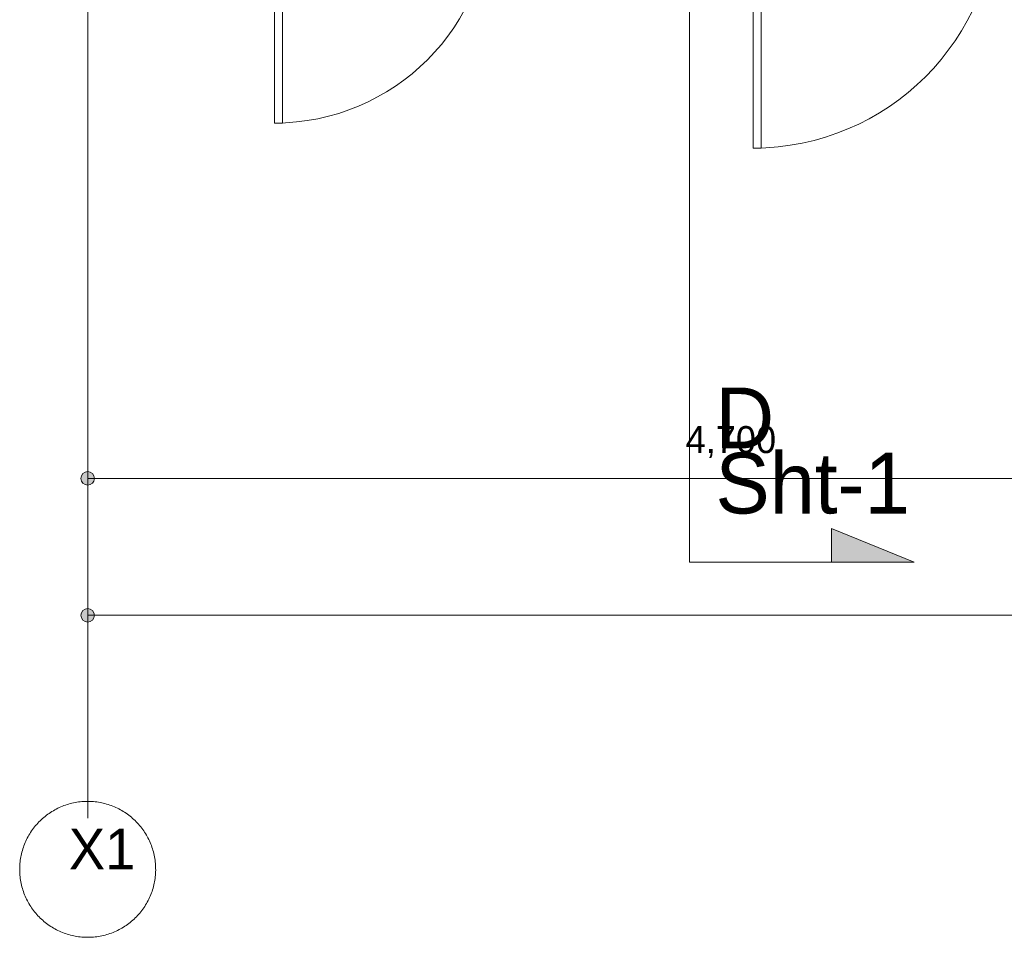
# Model space of a CAD drawing. Header units: millimetres. Extents: x -38341 to 3709, y -10682 to 48718.
# Tile 43 of 118: x -33935 to -30295, y 31758 to 35151. Entities that reach past the tile are written whole.
import ezdxf

# ---------------------------------------------------------------- set-up
doc = ezdxf.new("R2010")
doc.units = ezdxf.units.MM
doc.header["$LTSCALE"] = 50
doc.linetypes.add('ISO-08 一点鎖線', pattern=[9.144, 6.096, -0.762, 1.524, -0.762])
for name, color, linetype, lineweight in [('00ライン-グリッド-番号', 7, 'Continuous', 5), ('00ライン-グリッド-番号_ハッチング', 7, 'Continuous', 5), ('02モデリング-07建具-鋼製', 7, 'Continuous', 5), ('02モデリング-07建具-鋼製_ハッチング', 7, 'Continuous', 5), ('05記号ラベル-断面線', 7, 'Continuous', 5), ('05記号ラベル-断面線_ハッチング', 7, 'Continuous', 5), ('一般', 7, 'Continuous', 5), ('寸法', 7, 'Continuous', 5), ('寸法_ハッチング', 7, 'Continuous', 5)]:
    doc.layers.add(name, color=color, linetype=linetype, lineweight=lineweight)
doc.layers.add('00ライン-グリッド-線', color=13, linetype='ISO-08 一点鎖線', lineweight=5, true_color=0xff5454)
doc.styles.add('PT Sans Narrow', font='PTSans.ttc')
doc.styles.get("Standard").update_dxf_attribs({"font": 'txt', "bigfont": 'BIGFONT.SHX'})

# ---------------------------------------------------------------- blocks, each defined once
blk = doc.blocks.new('グループ-114')
at = {"layer": '02モデリング-07建具-鋼製', "color": 7, "linetype": 'Continuous', "lineweight": 5, "transparency": 33554687}
for p, q in [((-925, 82.5), (-925, -82.5)), ((925, 82.5), (925, -82.5))]:
    blk.add_line(p, q, dxfattribs=at)
blk = doc.blocks.new('グループ-115')
at = {"color": 255, "linetype": 'Continuous', "lineweight": 5, "transparency": 33554687}
for points in [[(-925, 82.5), (-900, 82.5), (-900, -82.5), (-925, -82.5)], [(900, 82.5), (925, 82.5), (925, -82.5), (900, -82.5)]]:
    blk.add_wipeout(points, dxfattribs=at).dxf.layer = '02モデリング-07建具-鋼製_ハッチング'
at = {"layer": '02モデリング-07建具-鋼製', "color": 7, "linetype": 'Continuous', "lineweight": 5, "transparency": 33554687, "flags": 128}
for points in [[(-925, 82.5), (-900, 82.5), (-900, -82.5), (-925, -82.5)], [(900, 82.5), (925, 82.5), (925, -82.5), (900, -82.5)]]:
    blk.add_lwpolyline(points, close=True, dxfattribs=at)
blk = doc.blocks.new('グループ-116')
at = {"layer": '02モデリング-07建具-鋼製', "color": 7, "transparency": 33554687}
blk.add_blockref('グループ-114', (0, 0), dxfattribs=at)
blk.add_blockref('グループ-115', (0, 0), dxfattribs=at)
at = {"layer": '02モデリング-07建具-鋼製', "color": 7, "linetype": 'Continuous', "lineweight": 5, "transparency": 33554687}
for p, q in [((-925, 82.5), (-900, 82.5)), ((-900, 82.5), (-900, -82.5)), ((925, 82.5), (900, 82.5)), ((900, 82.5), (900, -82.5)), ((-925, -82.5), (-900, -82.5)), ((925, -82.5), (900, -82.5))]:
    blk.add_line(p, q, dxfattribs=at)
blk = doc.blocks.new('グループ-117')
at = {"layer": '02モデリング-07建具-鋼製', "color": 7, "linetype": 'Continuous', "lineweight": 5, "transparency": 33554687}
blk.add_arc((-900, 82.5), 900, 0, 90, dxfattribs=at)
blk = doc.blocks.new('グループ-119')
at = {"color": 255, "linetype": 'Continuous', "lineweight": 5, "transparency": 33554687}
blk.add_wipeout([(-900, 82.5), (-900, 982.5), (-870, 982.5), (-870, 82.5)], dxfattribs=at).dxf.layer = '02モデリング-07建具-鋼製_ハッチング'
at = {"layer": '02モデリング-07建具-鋼製', "color": 7, "linetype": 'Continuous', "lineweight": 5, "transparency": 33554687, "flags": 128}
blk.add_lwpolyline([(-900, 82.5), (-900, 982.5), (-870, 982.5), (-870, 82.5)], close=True, dxfattribs=at)
blk = doc.blocks.new('グループ-120')
at = {"layer": '一般', "color": 7, "transparency": 33554687}
blk.add_blockref('グループ-119', (0, 0), dxfattribs=at)
blk = doc.blocks.new('グループ-121')
at = {"layer": '一般', "color": 7, "transparency": 33554687}
blk.add_blockref('グループ-120', (0, 0), dxfattribs=at)
blk = doc.blocks.new('グループ-122')
at = {"layer": '02モデリング-07建具-鋼製', "color": 7, "linetype": 'Continuous', "lineweight": 5, "transparency": 33554687}
blk.add_arc((900, 82.5), 900, 90, 180, dxfattribs=at)
blk = doc.blocks.new('グループ-124')
at = {"color": 255, "linetype": 'Continuous', "lineweight": 5, "transparency": 33554687}
blk.add_wipeout([(900, 982.5), (900, 82.5), (870, 82.5), (870, 982.5)], dxfattribs=at).dxf.layer = '02モデリング-07建具-鋼製_ハッチング'
at = {"layer": '02モデリング-07建具-鋼製', "color": 7, "linetype": 'Continuous', "lineweight": 5, "transparency": 33554687, "flags": 128}
blk.add_lwpolyline([(900, 982.5), (900, 82.5), (870, 82.5), (870, 982.5)], close=True, dxfattribs=at)
blk = doc.blocks.new('グループ-125')
at = {"layer": '一般', "color": 7, "transparency": 33554687}
blk.add_blockref('グループ-124', (0, 0), dxfattribs=at)
blk = doc.blocks.new('グループ-126')
at = {"layer": '一般', "color": 7, "transparency": 33554687}
blk.add_blockref('グループ-125', (0, 0), dxfattribs=at)
blk = doc.blocks.new('グループ-127')
at = {"layer": '02モデリング-07建具-鋼製', "color": 7, "linetype": 'Continuous', "lineweight": 5, "transparency": 33554687}
for p, q in [((-925, 82.5), (925, 82.5)), ((-925, -82.5), (925, -82.5))]:
    blk.add_line(p, q, dxfattribs=at)
blk = doc.blocks.new('ドア (2D)-1')
at = {"layer": '02モデリング-07建具-鋼製', "color": 7, "transparency": 33554687}
blk.add_blockref('グループ-116', (0, 0), dxfattribs=at)
at = {"layer": '一般', "color": 7, "transparency": 33554687}
for name in ['グループ-117', 'グループ-122']:
    blk.add_blockref(name, (0, 0), dxfattribs=at)
at = {"layer": '02モデリング-07建具-鋼製', "color": 0, "flags": 1}
for tag in ['記号', 'No.', 'IFC_UUID', 'instanceID']:
    blk.add_attdef(tag, (-90, 0), '', height=0.18, dxfattribs=at)
at = {"layer": '02モデリング-07建具-鋼製', "color": 7, "transparency": 33554687}
for name in ['グループ-121', 'グループ-126']:
    blk.add_blockref(name, (0, 0), dxfattribs=at)
at = {"layer": '一般', "color": 7, "transparency": 33554687}
blk.add_blockref('グループ-127', (0, 0), dxfattribs=at)
blk = doc.blocks.new('グループ-128')
at = {"layer": '02モデリング-07建具-鋼製', "color": 7, "linetype": 'Continuous', "lineweight": 5, "transparency": 33554687}
for p, q in [((-425, 90), (-425, -90)), ((425, 90), (425, -90))]:
    blk.add_line(p, q, dxfattribs=at)
blk = doc.blocks.new('グループ-129')
at = {"color": 255, "linetype": 'Continuous', "lineweight": 5, "transparency": 33554687}
for points in [[(-425, 90), (-400, 90), (-400, -90), (-425, -90)], [(400, 90), (425, 90), (425, -90), (400, -90)]]:
    blk.add_wipeout(points, dxfattribs=at).dxf.layer = '02モデリング-07建具-鋼製_ハッチング'
at = {"layer": '02モデリング-07建具-鋼製', "color": 7, "linetype": 'Continuous', "lineweight": 5, "transparency": 33554687, "flags": 128}
for points in [[(-425, 90), (-400, 90), (-400, -90), (-425, -90)], [(400, 90), (425, 90), (425, -90), (400, -90)]]:
    blk.add_lwpolyline(points, close=True, dxfattribs=at)
blk = doc.blocks.new('グループ-130')
at = {"layer": '02モデリング-07建具-鋼製', "color": 7, "transparency": 33554687}
blk.add_blockref('グループ-128', (0, 0), dxfattribs=at)
blk.add_blockref('グループ-129', (0, 0), dxfattribs=at)
at = {"layer": '02モデリング-07建具-鋼製', "color": 7, "linetype": 'Continuous', "lineweight": 5, "transparency": 33554687}
for p, q in [((-425, 90), (-400, 90)), ((-400, 90), (-400, -90)), ((425, 90), (400, 90)), ((400, 90), (400, -90)), ((-425, -90), (-400, -90)), ((425, -90), (400, -90))]:
    blk.add_line(p, q, dxfattribs=at)
blk = doc.blocks.new('グループ-131')
at = {"layer": '02モデリング-07建具-鋼製', "color": 7, "linetype": 'Continuous', "lineweight": 5, "transparency": 33554687}
blk.add_arc((400, 90), 800, 90, 180, dxfattribs=at)
blk = doc.blocks.new('グループ-133')
at = {"color": 255, "linetype": 'Continuous', "lineweight": 5, "transparency": 33554687}
blk.add_wipeout([(400, 890), (400, 90), (370, 90), (370, 890)], dxfattribs=at).dxf.layer = '02モデリング-07建具-鋼製_ハッチング'
at = {"layer": '02モデリング-07建具-鋼製', "color": 7, "linetype": 'Continuous', "lineweight": 5, "transparency": 33554687, "flags": 128}
blk.add_lwpolyline([(400, 890), (400, 90), (370, 90), (370, 890)], close=True, dxfattribs=at)
blk = doc.blocks.new('グループ-134')
at = {"layer": '一般', "color": 7, "transparency": 33554687}
blk.add_blockref('グループ-133', (0, 0), dxfattribs=at)
blk = doc.blocks.new('グループ-135')
at = {"layer": '一般', "color": 7, "transparency": 33554687}
blk.add_blockref('グループ-134', (0, 0), dxfattribs=at)
blk = doc.blocks.new('グループ-136')
at = {"layer": '02モデリング-07建具-鋼製', "color": 7, "linetype": 'Continuous', "lineweight": 5, "transparency": 33554687}
for p, q in [((-425, 82.5), (425, 82.5)), ((-425, -82.5), (425, -82.5))]:
    blk.add_line(p, q, dxfattribs=at)
blk = doc.blocks.new('ドア (2D)-2')
at = {"layer": '02モデリング-07建具-鋼製', "color": 7, "transparency": 33554687}
blk.add_blockref('グループ-130', (0, 0), dxfattribs=at)
at = {"layer": '一般', "color": 7, "transparency": 33554687}
blk.add_blockref('グループ-131', (0, 0), dxfattribs=at)
at = {"layer": '02モデリング-07建具-鋼製', "color": 0, "flags": 1}
for tag in ['記号', 'No.', 'IFC_UUID', 'instanceID']:
    blk.add_attdef(tag, (-97.5, 0), '', height=0.18, dxfattribs=at)
at = {"layer": '02モデリング-07建具-鋼製', "color": 7, "transparency": 33554687}
blk.add_blockref('グループ-135', (0, 0), dxfattribs=at)
at = {"layer": '一般', "color": 7, "transparency": 33554687}
blk.add_blockref('グループ-136', (0, 0), dxfattribs=at)
blk = doc.blocks.new('_1F-FL (2D)')
at = {"layer": '02モデリング-07建具-鋼製', "color": 7, "transparency": 33554687, "rotation": 180}
for name, p in [('ドア (2D)-2', (1090, -7.5)), ('ドア (2D)-1', (3360, -7.5))]:
    blk.add_blockref(name, p, dxfattribs=at)
blk = doc.blocks.new('グループ-187')
at = {"layer": '05記号ラベル-断面線_ハッチング', "linetype": 'Continuous', "lineweight": 0, "transparency": 33554687}
blk.add_hatch(color=7, dxfattribs=at).paths.add_polyline_path([(2225, -2520.7), (3055.5, -2520.7), (2748.8, -2396.3), (2748.8, -2520.7)])
at = {"layer": '05記号ラベル-断面線', "color": 7, "linetype": 'Continuous', "lineweight": 5, "transparency": 33554687, "flags": 128}
blk.add_lwpolyline([(2225, -2520.7), (3055.5, -2520.7), (2748.8, -2396.3), (2748.8, -2520.7)], dxfattribs=at)
at = {"layer": '05記号ラベル-断面線', "color": 7, "transparency": 33554687, "insert": (2320.3, -2344.2), "char_height": 224.9, "width": 735.502, "attachment_point": 7, "line_spacing_factor": 0.64257, "style": 'PT Sans Narrow'}
blk.add_mtext('D\\PSht-1', dxfattribs=at)
blk = doc.blocks.new('グループ-188')
at = {"layer": '05記号ラベル-断面線', "color": 7, "linetype": 'Continuous', "lineweight": 5, "transparency": 33554687}
blk.add_line((2225, 10232.7), (2225, -2520.7), dxfattribs=at)
at = {"layer": '05記号ラベル-断面線', "color": 7, "transparency": 33554687}
blk.add_blockref('グループ-187', (0, 0), dxfattribs=at)
blk = doc.blocks.new('_line (3D)')
at = {"layer": '05記号ラベル-断面線', "color": 7, "transparency": 33554687}
blk.add_blockref('グループ-188', (0, 0), dxfattribs=at)
blk = doc.blocks.new('グループ-194')
at = {"layer": '00ライン-グリッド-番号', "flags": 128}
blk.add_lwpolyline([(-322.434, 256.597), (-322.514, 256.503), (-322.597, 256.412), (-322.682, 256.322), (-322.769, 256.235), (-322.858, 256.15), (-322.95, 256.067), (-323.043, 255.986), (-323.138, 255.908), (-323.235, 255.832), (-323.334, 255.758), (-323.435, 255.687), (-323.537, 255.618), (-323.642, 255.552), (-323.747, 255.488), (-323.855, 255.427), (-323.963, 255.369), (-324.073, 255.314), (-324.185, 255.261), (-324.297, 255.211), (-324.411, 255.163), (-324.526, 255.119), (-324.642, 255.077), (-324.76, 255.038), (-324.878, 255.002), (-324.996, 254.969), (-325.116, 254.939), (-325.236, 254.912), (-325.357, 254.887), (-325.479, 254.866), (-325.601, 254.848), (-325.723, 254.833), (-325.846, 254.82), (-325.969, 254.811), (-326.092, 254.805), (-326.215, 254.802), (-326.339, 254.801), (-326.462, 254.804), (-326.585, 254.81), (-326.708, 254.819), (-326.831, 254.831), (-326.954, 254.846), (-327.076, 254.864), (-327.197, 254.885), (-327.318, 254.909), (-327.439, 254.935), (-327.558, 254.965), (-327.677, 254.998), (-327.795, 255.034), (-327.913, 255.072), (-328.029, 255.114), (-328.144, 255.158), (-328.258, 255.205), (-328.371, 255.255), (-328.482, 255.307), (-328.593, 255.363), (-328.702, 255.421), (-328.809, 255.481), (-328.915, 255.544), (-329.019, 255.61), (-329.122, 255.679), (-329.223, 255.75), (-329.322, 255.823), (-329.419, 255.899), (-329.515, 255.977), (-329.608, 256.057), (-329.7, 256.14), (-329.789, 256.225), (-329.877, 256.312), (-329.962, 256.401), (-330.045, 256.492), (-330.126, 256.586), (-330.204, 256.681), (-330.28, 256.778), (-330.354, 256.877), (-330.425, 256.978), (-330.493, 257.08), (-330.56, 257.184), (-330.623, 257.29), (-330.684, 257.397), (-330.742, 257.506), (-330.798, 257.616), (-330.851, 257.728), (-330.901, 257.84), (-330.948, 257.954), (-330.993, 258.069), (-331.035, 258.185), (-331.074, 258.302), (-331.11, 258.42), (-331.143, 258.539), (-331.173, 258.659), (-331.2, 258.779), (-331.224, 258.9), (-331.246, 259.022), (-331.264, 259.144), (-331.279, 259.266), (-331.291, 259.389), (-331.301, 259.512), (-331.307, 259.635), (-331.31, 259.758), (-331.31, 259.882), (-331.307, 260.005), (-331.301, 260.128), (-331.293, 260.251), (-331.281, 260.374), (-331.266, 260.497), (-331.248, 260.619), (-331.227, 260.74), (-331.203, 260.861), (-331.176, 260.982), (-331.146, 261.101), (-331.114, 261.22), (-331.078, 261.338), (-331.039, 261.456), (-330.998, 261.572), (-330.954, 261.687), (-330.907, 261.801), (-330.857, 261.914), (-330.804, 262.025), (-330.749, 262.136), (-330.691, 262.244), (-330.63, 262.352), (-330.567, 262.458), (-330.501, 262.562), (-330.433, 262.665), (-330.362, 262.766), (-330.289, 262.865), (-330.213, 262.962), (-330.135, 263.058), (-330.054, 263.151), (-329.972, 263.243), (-329.887, 263.332), (-329.8, 263.42), (-329.71, 263.505), (-329.619, 263.588), (-329.526, 263.668), (-329.431, 263.747), (-329.333, 263.823), (-329.234, 263.897), (-329.134, 263.968), (-329.031, 264.036), (-328.927, 264.103), (-328.821, 264.166), (-328.714, 264.227), (-328.605, 264.285), (-328.495, 264.341), (-328.384, 264.394), (-328.271, 264.444), (-328.157, 264.491), (-328.042, 264.536), (-327.926, 264.578), (-327.809, 264.617), (-327.691, 264.653), (-327.572, 264.686), (-327.453, 264.716), (-327.332, 264.743), (-327.211, 264.767), (-327.09, 264.788), (-326.968, 264.807), (-326.845, 264.822), (-326.723, 264.834), (-326.6, 264.844), (-326.477, 264.85), (-326.353, 264.853), (-326.23, 264.853), (-326.107, 264.85), (-325.983, 264.844), (-325.86, 264.835), (-325.738, 264.824), (-325.615, 264.809), (-325.493, 264.791), (-325.371, 264.77), (-325.25, 264.746), (-325.13, 264.719), (-325.01, 264.689), (-324.891, 264.657), (-324.773, 264.621), (-324.656, 264.582), (-324.54, 264.541), (-324.425, 264.497), (-324.311, 264.45), (-324.198, 264.4), (-324.086, 264.347), (-323.976, 264.292), (-323.867, 264.234), (-323.76, 264.173), (-323.654, 264.11), (-323.55, 264.044), (-323.447, 263.976), (-323.346, 263.905), (-323.247, 263.832), (-323.149, 263.756), (-323.054, 263.678), (-322.96, 263.597), (-322.869, 263.515), (-322.779, 263.43), (-322.692, 263.343), (-322.607, 263.253), (-322.524, 263.162), (-322.443, 263.069), (-322.365, 262.974), (-322.289, 262.876), (-322.215, 262.777), (-322.144, 262.677), (-322.075, 262.574), (-322.009, 262.47), (-321.946, 262.364), (-321.885, 262.257), (-321.826, 262.148), (-321.771, 262.038), (-321.718, 261.927), (-321.668, 261.814), (-321.62, 261.7), (-321.576, 261.585), (-321.534, 261.469), (-321.495, 261.352), (-321.459, 261.234), (-321.426, 261.115), (-321.396, 260.996), (-321.369, 260.875), (-321.344, 260.754), (-321.323, 260.633), (-321.305, 260.511), (-321.29, 260.388), (-321.277, 260.266), (-321.268, 260.143), (-321.262, 260.019), (-321.259, 259.896), (-321.258, 259.773), (-321.261, 259.649), (-321.267, 259.526), (-321.276, 259.403), (-321.288, 259.28), (-321.303, 259.158), (-321.321, 259.036), (-321.342, 258.914), (-321.366, 258.793), (-321.393, 258.673), (-321.422, 258.553), (-321.455, 258.434), (-321.491, 258.316), (-321.529, 258.199), (-321.571, 258.083), (-321.615, 257.968), (-321.662, 257.854), (-321.712, 257.741), (-321.764, 257.629), (-321.82, 257.519), (-321.878, 257.41), (-321.938, 257.303), (-322.002, 257.197), (-322.067, 257.092), (-322.136, 256.99), (-322.207, 256.889), (-322.28, 256.79), (-322.356, 256.692)], close=True, dxfattribs=at)
at = {"color": 255, "lineweight": 5, "transparency": 33554687}
blk.add_wipeout([(-327.273, 258.219), (-323.166, 258.219), (-323.166, 263.595), (-327.273, 263.595)], dxfattribs=at).dxf.layer = '00ライン-グリッド-番号_ハッチング'
at = {"layer": '00ライン-グリッド-番号', "color": 7, "transparency": 33554687, "insert": (-325.22, 262.826), "char_height": 2.9986, "attachment_point": 2, "line_spacing_factor": 1.080085, "style": 'PT Sans Narrow'}
blk.add_mtext('X1', dxfattribs=at)
blk = doc.blocks.new('グループ-195')
at = {"layer": '00ライン-グリッド-線', "transparency": 33554687}
blk.add_line((-326.284, 259.827), (-326.284, 544.874), dxfattribs=at)
at = {"layer": '00ライン-グリッド-線', "color": 7, "transparency": 33554687}
blk.add_blockref('グループ-194', (0, 0), dxfattribs=at)
at = {"layer": '00ライン-グリッド-線', "color": 0, "flags": 1}
for tag in ['instanceID', 'IFC_UUID']:
    blk.add_attdef(tag, (-331.31, 254.801), '', height=0.18, dxfattribs=at)
blk = doc.blocks.new('グループ-207')
at = {"layer": '寸法_ハッチング', "linetype": 'Continuous', "lineweight": 0, "transparency": 33554687}
blk.add_hatch(color=7, dxfattribs=at).paths.add_polyline_path([(-325.784, 278.611), (-325.785, 278.599), (-325.785, 278.587), (-325.786, 278.574), (-325.787, 278.562), (-325.788, 278.55), (-325.79, 278.538), (-325.792, 278.526), (-325.794, 278.514), (-325.797, 278.502), (-325.799, 278.49), (-325.802, 278.478), (-325.806, 278.466), (-325.81, 278.454), (-325.814, 278.443), (-325.818, 278.431), (-325.822, 278.42), (-325.827, 278.408), (-325.832, 278.397), (-325.838, 278.386), (-325.843, 278.375), (-325.849, 278.365), (-325.856, 278.354), (-325.862, 278.344), (-325.869, 278.333), (-325.876, 278.323), (-325.883, 278.313), (-325.89, 278.303), (-325.898, 278.294), (-325.906, 278.285), (-325.914, 278.275), (-325.922, 278.266), (-325.931, 278.258), (-325.94, 278.249), (-325.949, 278.241), (-325.958, 278.233), (-325.967, 278.225), (-325.977, 278.217), (-325.987, 278.21), (-325.996, 278.202), (-326.007, 278.195), (-326.017, 278.189), (-326.027, 278.182), (-326.038, 278.176), (-326.049, 278.17), (-326.06, 278.165), (-326.071, 278.159), (-326.082, 278.154), (-326.093, 278.149), (-326.104, 278.145), (-326.116, 278.14), (-326.128, 278.136), (-326.139, 278.133), (-326.151, 278.129), (-326.163, 278.126), (-326.175, 278.123), (-326.187, 278.121), (-326.199, 278.118), (-326.211, 278.117), (-326.223, 278.115), (-326.235, 278.114), (-326.248, 278.112), (-326.26, 278.112), (-326.272, 278.111), (-326.284, 278.111), (-326.297, 278.111), (-326.309, 278.112), (-326.321, 278.112), (-326.333, 278.114), (-326.346, 278.115), (-326.358, 278.117), (-326.37, 278.118), (-326.382, 278.121), (-326.394, 278.123), (-326.406, 278.126), (-326.418, 278.129), (-326.429, 278.133), (-326.441, 278.136), (-326.453, 278.14), (-326.464, 278.145), (-326.476, 278.149), (-326.487, 278.154), (-326.498, 278.159), (-326.509, 278.165), (-326.52, 278.17), (-326.531, 278.176), (-326.541, 278.182), (-326.552, 278.189), (-326.562, 278.195), (-326.572, 278.202), (-326.582, 278.21), (-326.592, 278.217), (-326.602, 278.225), (-326.611, 278.233), (-326.62, 278.241), (-326.629, 278.249), (-326.638, 278.258), (-326.646, 278.266), (-326.655, 278.275), (-326.663, 278.285), (-326.671, 278.294), (-326.678, 278.303), (-326.686, 278.313), (-326.693, 278.323), (-326.7, 278.333), (-326.707, 278.344), (-326.713, 278.354), (-326.719, 278.365), (-326.725, 278.375), (-326.731, 278.386), (-326.736, 278.397), (-326.741, 278.408), (-326.746, 278.42), (-326.751, 278.431), (-326.755, 278.443), (-326.759, 278.454), (-326.763, 278.466), (-326.766, 278.478), (-326.769, 278.49), (-326.772, 278.502), (-326.775, 278.514), (-326.777, 278.526), (-326.779, 278.538), (-326.781, 278.55), (-326.782, 278.562), (-326.783, 278.574), (-326.784, 278.587), (-326.784, 278.599), (-326.784, 278.611), (-326.784, 278.623), (-326.784, 278.636), (-326.783, 278.648), (-326.782, 278.66), (-326.781, 278.672), (-326.779, 278.684), (-326.777, 278.697), (-326.775, 278.709), (-326.772, 278.721), (-326.769, 278.733), (-326.766, 278.744), (-326.763, 278.756), (-326.759, 278.768), (-326.755, 278.78), (-326.751, 278.791), (-326.746, 278.802), (-326.741, 278.814), (-326.736, 278.825), (-326.731, 278.836), (-326.725, 278.847), (-326.719, 278.858), (-326.713, 278.868), (-326.707, 278.879), (-326.7, 278.889), (-326.693, 278.899), (-326.686, 278.909), (-326.678, 278.919), (-326.671, 278.928), (-326.663, 278.938), (-326.655, 278.947), (-326.646, 278.956), (-326.638, 278.965), (-326.629, 278.973), (-326.62, 278.982), (-326.611, 278.99), (-326.602, 278.998), (-326.592, 279.005), (-326.582, 279.013), (-326.572, 279.02), (-326.562, 279.027), (-326.552, 279.033), (-326.541, 279.04), (-326.531, 279.046), (-326.52, 279.052), (-326.509, 279.058), (-326.498, 279.063), (-326.487, 279.068), (-326.476, 279.073), (-326.464, 279.078), (-326.453, 279.082), (-326.441, 279.086), (-326.429, 279.09), (-326.418, 279.093), (-326.406, 279.096), (-326.394, 279.099), (-326.382, 279.101), (-326.37, 279.104), (-326.358, 279.106), (-326.346, 279.107), (-326.333, 279.109), (-326.321, 279.11), (-326.309, 279.11), (-326.297, 279.111), (-326.284, 279.111), (-326.272, 279.111), (-326.26, 279.11), (-326.248, 279.11), (-326.235, 279.109), (-326.223, 279.107), (-326.211, 279.106), (-326.199, 279.104), (-326.187, 279.101), (-326.175, 279.099), (-326.163, 279.096), (-326.151, 279.093), (-326.139, 279.09), (-326.128, 279.086), (-326.116, 279.082), (-326.104, 279.078), (-326.093, 279.073), (-326.082, 279.068), (-326.071, 279.063), (-326.06, 279.058), (-326.049, 279.052), (-326.038, 279.046), (-326.027, 279.04), (-326.017, 279.033), (-326.007, 279.027), (-325.996, 279.02), (-325.987, 279.013), (-325.977, 279.005), (-325.967, 278.998), (-325.958, 278.99), (-325.949, 278.982), (-325.94, 278.973), (-325.931, 278.965), (-325.922, 278.956), (-325.914, 278.947), (-325.906, 278.938), (-325.898, 278.928), (-325.89, 278.919), (-325.883, 278.909), (-325.876, 278.899), (-325.869, 278.889), (-325.862, 278.879), (-325.856, 278.868), (-325.849, 278.858), (-325.843, 278.847), (-325.838, 278.836), (-325.832, 278.825), (-325.827, 278.814), (-325.822, 278.802), (-325.818, 278.791), (-325.814, 278.78), (-325.81, 278.768), (-325.806, 278.756), (-325.802, 278.744), (-325.799, 278.733), (-325.797, 278.721), (-325.794, 278.709), (-325.792, 278.697), (-325.79, 278.684), (-325.788, 278.672), (-325.787, 278.66), (-325.786, 278.648), (-325.785, 278.636), (-325.785, 278.623)])
at = {"layer": '寸法', "color": 7, "linetype": 'Continuous', "lineweight": 5, "transparency": 33554687}
for p, q in [((-326.284, 315.441), (-326.284, 278.611)), ((-326.284, 278.611), (-90.284, 278.611))]:
    blk.add_line(p, q, dxfattribs=at)
blk.add_circle((-326.284, 278.611), 0.5, dxfattribs=at)
blk = doc.blocks.new('グループ-222')
at = {"layer": '寸法', "color": 7, "transparency": 33554687, "insert": (-282.081, 292.604), "char_height": 1.9991, "attachment_point": 1, "line_spacing_factor": 1.080085, "style": 'PT Sans Narrow'}
blk.add_mtext('4,700', dxfattribs=at)
blk = doc.blocks.new('グループ-223')
at = {"layer": '寸法_ハッチング', "linetype": 'Continuous', "lineweight": 0, "transparency": 33554687}
blk.add_hatch(color=7, dxfattribs=at).paths.add_polyline_path([(-325.784, 288.733), (-325.785, 288.72), (-325.785, 288.708), (-325.786, 288.696), (-325.787, 288.684), (-325.788, 288.671), (-325.79, 288.659), (-325.792, 288.647), (-325.794, 288.635), (-325.797, 288.623), (-325.799, 288.611), (-325.802, 288.599), (-325.806, 288.587), (-325.81, 288.576), (-325.814, 288.564), (-325.818, 288.553), (-325.822, 288.541), (-325.827, 288.53), (-325.832, 288.519), (-325.838, 288.508), (-325.843, 288.497), (-325.849, 288.486), (-325.856, 288.476), (-325.862, 288.465), (-325.869, 288.455), (-325.876, 288.445), (-325.883, 288.435), (-325.89, 288.425), (-325.898, 288.415), (-325.906, 288.406), (-325.914, 288.397), (-325.922, 288.388), (-325.931, 288.379), (-325.94, 288.371), (-325.949, 288.362), (-325.958, 288.354), (-325.967, 288.346), (-325.977, 288.338), (-325.987, 288.331), (-325.996, 288.324), (-326.007, 288.317), (-326.017, 288.31), (-326.027, 288.304), (-326.038, 288.298), (-326.049, 288.292), (-326.06, 288.286), (-326.071, 288.281), (-326.082, 288.276), (-326.093, 288.271), (-326.104, 288.266), (-326.116, 288.262), (-326.128, 288.258), (-326.139, 288.254), (-326.151, 288.251), (-326.163, 288.248), (-326.175, 288.245), (-326.187, 288.242), (-326.199, 288.24), (-326.211, 288.238), (-326.223, 288.236), (-326.235, 288.235), (-326.248, 288.234), (-326.26, 288.233), (-326.272, 288.233), (-326.284, 288.233), (-326.297, 288.233), (-326.309, 288.233), (-326.321, 288.234), (-326.333, 288.235), (-326.346, 288.236), (-326.358, 288.238), (-326.37, 288.24), (-326.382, 288.242), (-326.394, 288.245), (-326.406, 288.248), (-326.418, 288.251), (-326.429, 288.254), (-326.441, 288.258), (-326.453, 288.262), (-326.464, 288.266), (-326.476, 288.271), (-326.487, 288.276), (-326.498, 288.281), (-326.509, 288.286), (-326.52, 288.292), (-326.531, 288.298), (-326.541, 288.304), (-326.552, 288.31), (-326.562, 288.317), (-326.572, 288.324), (-326.582, 288.331), (-326.592, 288.338), (-326.602, 288.346), (-326.611, 288.354), (-326.62, 288.362), (-326.629, 288.371), (-326.638, 288.379), (-326.646, 288.388), (-326.655, 288.397), (-326.663, 288.406), (-326.671, 288.415), (-326.678, 288.425), (-326.686, 288.435), (-326.693, 288.445), (-326.7, 288.455), (-326.707, 288.465), (-326.713, 288.476), (-326.719, 288.486), (-326.725, 288.497), (-326.731, 288.508), (-326.736, 288.519), (-326.741, 288.53), (-326.746, 288.541), (-326.751, 288.553), (-326.755, 288.564), (-326.759, 288.576), (-326.763, 288.587), (-326.766, 288.599), (-326.769, 288.611), (-326.772, 288.623), (-326.775, 288.635), (-326.777, 288.647), (-326.779, 288.659), (-326.781, 288.671), (-326.782, 288.684), (-326.783, 288.696), (-326.784, 288.708), (-326.784, 288.72), (-326.784, 288.733), (-326.784, 288.745), (-326.784, 288.757), (-326.783, 288.769), (-326.782, 288.782), (-326.781, 288.794), (-326.779, 288.806), (-326.777, 288.818), (-326.775, 288.83), (-326.772, 288.842), (-326.769, 288.854), (-326.766, 288.866), (-326.763, 288.878), (-326.759, 288.889), (-326.755, 288.901), (-326.751, 288.913), (-326.746, 288.924), (-326.741, 288.935), (-326.736, 288.946), (-326.731, 288.957), (-326.725, 288.968), (-326.719, 288.979), (-326.713, 288.99), (-326.707, 289), (-326.7, 289.01), (-326.693, 289.021), (-326.686, 289.03), (-326.678, 289.04), (-326.671, 289.05), (-326.663, 289.059), (-326.655, 289.068), (-326.646, 289.077), (-326.638, 289.086), (-326.629, 289.095), (-326.62, 289.103), (-326.611, 289.111), (-326.602, 289.119), (-326.592, 289.127), (-326.582, 289.134), (-326.572, 289.141), (-326.562, 289.148), (-326.552, 289.155), (-326.541, 289.161), (-326.531, 289.168), (-326.52, 289.174), (-326.509, 289.179), (-326.498, 289.185), (-326.487, 289.19), (-326.476, 289.195), (-326.464, 289.199), (-326.453, 289.203), (-326.441, 289.207), (-326.429, 289.211), (-326.418, 289.214), (-326.406, 289.218), (-326.394, 289.22), (-326.382, 289.223), (-326.37, 289.225), (-326.358, 289.227), (-326.346, 289.229), (-326.333, 289.23), (-326.321, 289.231), (-326.309, 289.232), (-326.297, 289.232), (-326.284, 289.233), (-326.272, 289.232), (-326.26, 289.232), (-326.248, 289.231), (-326.235, 289.23), (-326.223, 289.229), (-326.211, 289.227), (-326.199, 289.225), (-326.187, 289.223), (-326.175, 289.22), (-326.163, 289.218), (-326.151, 289.214), (-326.139, 289.211), (-326.128, 289.207), (-326.116, 289.203), (-326.104, 289.199), (-326.093, 289.195), (-326.082, 289.19), (-326.071, 289.185), (-326.06, 289.179), (-326.049, 289.174), (-326.038, 289.168), (-326.027, 289.161), (-326.017, 289.155), (-326.007, 289.148), (-325.996, 289.141), (-325.987, 289.134), (-325.977, 289.127), (-325.967, 289.119), (-325.958, 289.111), (-325.949, 289.103), (-325.94, 289.095), (-325.931, 289.086), (-325.922, 289.077), (-325.914, 289.068), (-325.906, 289.059), (-325.898, 289.05), (-325.89, 289.04), (-325.883, 289.03), (-325.876, 289.021), (-325.869, 289.01), (-325.862, 289), (-325.856, 288.99), (-325.849, 288.979), (-325.843, 288.968), (-325.838, 288.957), (-325.832, 288.946), (-325.827, 288.935), (-325.822, 288.924), (-325.818, 288.913), (-325.814, 288.901), (-325.81, 288.889), (-325.806, 288.878), (-325.802, 288.866), (-325.799, 288.854), (-325.797, 288.842), (-325.794, 288.83), (-325.792, 288.818), (-325.79, 288.806), (-325.788, 288.794), (-325.787, 288.782), (-325.786, 288.769), (-325.785, 288.757), (-325.785, 288.745)])
at = {"layer": '寸法', "color": 7, "linetype": 'Continuous', "lineweight": 5, "transparency": 33554687}
for p, q in [((-326.284, 315.441), (-326.284, 288.733)), ((-326.284, 288.733), (-232.284, 288.733))]:
    blk.add_line(p, q, dxfattribs=at)
blk.add_circle((-326.284, 288.733), 0.5, dxfattribs=at)
at = {"layer": '寸法', "color": 7, "transparency": 33554687}
blk.add_blockref('グループ-222', (0, 0), dxfattribs=at)
blk = doc.blocks.new('グループ-226')
at = {"layer": '寸法', "color": 7, "transparency": 33554687}
blk.add_blockref('グループ-223', (0, 0), dxfattribs=at)
blk = doc.blocks.new('グループ-227')
at = {"layer": '00ライン-グリッド-線'}
blk.add_blockref('グループ-195', (0, 0), dxfattribs=at)
at = {"layer": '寸法', "color": 7, "transparency": 33554687}
for name in ['グループ-207', 'グループ-226']:
    blk.add_blockref(name, (0, 0), dxfattribs=at)

msp = doc.modelspace()

# ---------------------------------------------------------------- block references
at = {"layer": '一般', "color": 7, "transparency": 33554687}
msp.add_blockref('_1F-FL (2D)', (-33683.419, 35665.986), dxfattribs=at)

# ---------------------------------------------------------------- next in the draw order: block references
msp.add_blockref('_line (3D)', (-33683.419, 35665.986), dxfattribs=at)

# ---------------------------------------------------------------- next in the draw order: block references
at = {"layer": '一般', "color": 7, "transparency": 33554687, "xscale": 50, "yscale": 50, "zscale": 50}
msp.add_blockref('グループ-227', (-17369.202, 19018.052), dxfattribs=at)

doc.saveas('drawing.dxf')
